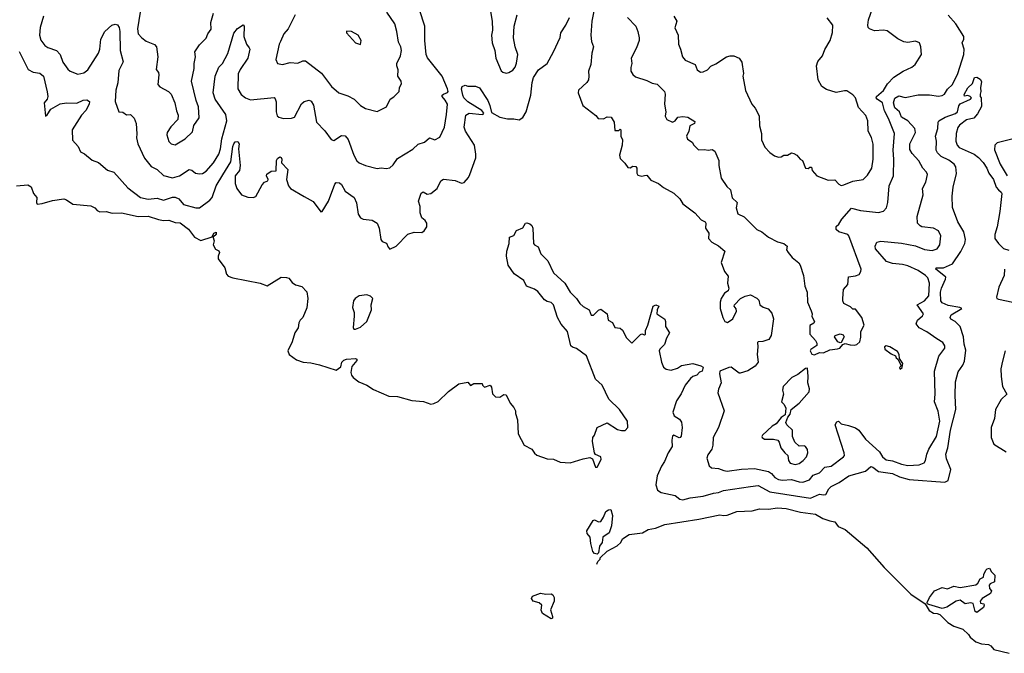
# Model space of a CAD drawing. Extents: x 2293139 to 2515392, y 824115 to 1006937.
# Tile 29 of 256: x 2330109 to 2337810, y 874017 to 878977. Entities that reach past the tile are written whole.
import ezdxf

# ---------------------------------------------------------------- set-up
doc = ezdxf.new("R2010")
doc.units = 0

msp = doc.modelspace()

# ---------------------------------------------------------------- linework, layer by layer
at = {"layer": '0CON10XD'}
for points in [[(2333785, 879072.5), (2333805.6, 878965), (2333806, 878895), (2333798.8, 878855), (2333803.6, 878796.4), (2333826.2, 878735), (2333832.5, 878675), (2333875, 878577.5), (2333887.5, 878565), (2333913, 878557), (2333935, 878563.3), (2333965, 878582.5), (2333983.3, 878605), (2333994.1, 878635.9), (2334006.2, 878705), (2333983.2, 878763.2), (2333970, 878835), (2333977.1, 878925), (2333998.8, 879015)], [(2334617.8, 879135), (2334584.3, 878965), (2334575.8, 878855), (2334582.5, 878805), (2334597.5, 878765), (2334584.1, 878715.9), (2334576.5, 878625), (2334557.3, 878575), (2334561.4, 878535), (2334556.7, 878505), (2334546.1, 878483.9), (2334480.8, 878425), (2334475.8, 878405), (2334514.2, 878304.2), (2334615, 878227.5), (2334633.8, 878203.8), (2334675, 878200), (2334705, 878216.2), (2334735, 878212.5), (2334758.8, 878175), (2334765, 878110), (2334795, 878110), (2334805, 878120), (2334810, 878115), (2334810, 878065), (2334822.5, 878035), (2334821.2, 877995), (2334800, 877915), (2334805, 877890), (2334843, 877853), (2334865, 877820), (2334885, 877816.7), (2334905, 877829.2), (2334927.6, 877827.6), (2334935.6, 877815), (2334936, 877775), (2334945, 877758.8), (2334975, 877751.2), (2334995, 877756.7), (2335015, 877760), (2335045, 877720), (2335105, 877693.3), (2335145, 877663.8), (2335225, 877619.2), (2335273.3, 877575), (2335296.7, 877535), (2335388.8, 877465), (2335439.5, 877409.5), (2335470, 877395), (2335475.7, 877385), (2335472.5, 877345), (2335498.8, 877305), (2335496.7, 877265), (2335523.3, 877235), (2335575, 877206), (2335623.3, 877165), (2335595.7, 877075), (2335620.8, 877005), (2335649.7, 876969.7), (2335645.7, 876915), (2335656.5, 876875), (2335649.2, 876855), (2335622, 876835), (2335596, 876795), (2335588, 876765), (2335588, 876715), (2335608, 876645), (2335624.1, 876614.1), (2335645, 876606.2), (2335686.2, 876635), (2335715.8, 876695), (2335713, 876713), (2335696.7, 876735), (2335700, 876745), (2335746.7, 876795), (2335783.3, 876813.3)], [(2336298.3, 876698.3), (2336306.7, 876675), (2336303.6, 876653.6), (2336326.7, 876613.3), (2336319.3, 876600.7), (2336288.3, 876581.7), (2336290, 876515), (2336333.8, 876465), (2336343.3, 876445), (2336342.5, 876427.5), (2336297.5, 876395), (2336292.5, 876385), (2336305, 876357.5), (2336326.4, 876353.6), (2336365, 876372.5), (2336395, 876370), (2336445, 876392.5), (2336505, 876400), (2336523.6, 876406.4), (2336546.7, 876433.3), (2336565, 876443.3), (2336605, 876430.8), (2336635, 876429.2), (2336657, 876433), (2336678.8, 876455), (2336687.7, 876492.3), (2336688.8, 876535), (2336713.3, 876585), (2336696.7, 876645), (2336645, 876710), (2336625, 876710), (2336608.3, 876728.3), (2336556.1, 876756.1), (2336546.2, 876775), (2336546.2, 876795), (2336551.2, 876865), (2336586.2, 876905), (2336592.5, 876965), (2336645, 876971.4), (2336675, 876982.5), (2336688.6, 877005), (2336689.4, 877025), (2336593.8, 877285), (2336585, 877296), (2336516.7, 877315), (2336494.2, 877335), (2336495, 877356.7), (2336515, 877376.7), (2336538.2, 877415), (2336615, 877501.5), (2336685, 877482.1), (2336825, 877468.1), (2336865, 877478), (2336889.2, 877505), (2336898.6, 877545), (2336909.5, 877675), (2336942.2, 877755), (2336946.8, 877885), (2336941.9, 877955), (2336950.8, 878085), (2336905, 878204.2), (2336873.3, 878263.3), (2336856.4, 878325), (2336815.6, 878355.6), (2336808, 878365), (2336809.1, 878375), (2336865, 878423.1), (2336896.9, 878475), (2336945, 878526.5), (2337020, 878575), (2337086.7, 878605), (2337113.8, 878625), (2337162, 878705), (2337158, 878765), (2337145.7, 878795.7), (2337115, 878809.2), (2337055, 878799.4), (2337025, 878803.3), (2336976.1, 878826.1), (2336895, 878888.9), (2336864.5, 878894.5), (2336795, 878890), (2336754.4, 878904.4), (2336746, 878915), (2336742.9, 878935), (2336748.6, 878975), (2336779.2, 879065)], [(2330105, 878728.8), (2330175, 878588.1), (2330215, 878566.4), (2330267.8, 878557.8), (2330295.7, 878535), (2330325, 878412.5), (2330328.5, 878375), (2330324.4, 878355), (2330300.8, 878325), (2330311.7, 878221.7), (2330325, 878232.5), (2330353.1, 878276.9), (2330425, 878318.5), (2330475, 878326.2), (2330555, 878324.4), (2330605, 878345.6), (2330635, 878350), (2330656.1, 878336.1), (2330653.3, 878315), (2330625.8, 878265), (2330591.5, 878228.5), (2330520, 878115), (2330523.1, 878033.1), (2330566, 877985), (2330585, 877942), (2330615.7, 877925.7), (2330675, 877876), (2330725, 877860), (2330795, 877798.8), (2330845, 877782.5), (2330955, 877660), (2331053.8, 877585), (2331113, 877573), (2331185, 877579.6), (2331235, 877562.9), (2331305, 877587.5), (2331325, 877588.8), (2331354.7, 877574.7), (2331390.2, 877530.2), (2331485.7, 877504.3), (2331515, 877504), (2331595, 877564.5), (2331613.6, 877585), (2331646.8, 877675), (2331698.1, 877761.9), (2331760, 877865), (2331775, 877983.3), (2331782.7, 878005), (2331795, 878019.4), (2331815, 878022), (2331826.7, 878005), (2331820, 877965), (2331834.5, 877834.5), (2331828.2, 877795), (2331793.4, 877755), (2331793.1, 877695), (2331806.2, 877655), (2331843.5, 877605), (2331892.6, 877587.4), (2331935, 877583.8), (2331957, 877593), (2332004.7, 877685.3), (2332025, 877705.5), (2332050, 877715), (2332051.4, 877725), (2332038.9, 877755), (2332042.4, 877767.6), (2332075, 877792), (2332116, 877794), (2332118.6, 877875), (2332125, 877891.2), (2332145, 877903.3), (2332155, 877897.5), (2332160, 877885), (2332156.2, 877855), (2332206.9, 877805), (2332196.7, 877725), (2332210.8, 877675), (2332228, 877655), (2332333.2, 877593.2), (2332404.6, 877554.6), (2332465, 877473.3), (2332475, 877476.2), (2332524.6, 877555), (2332575, 877690), (2332585, 877701.2), (2332610.5, 877700.5), (2332625, 877686.2), (2332653.8, 877635), (2332726, 877585), (2332744.3, 877544.3), (2332755.5, 877455.5), (2332775, 877426.2), (2332795, 877416), (2332867, 877407), (2332904.1, 877384.1), (2332920.8, 877345), (2332933.8, 877255), (2332945, 877241.2), (2332977.7, 877227.7), (2332990, 877195), (2333005, 877180), (2333053.3, 877205), (2333145, 877299.2), (2333195, 877314.2), (2333255, 877312), (2333273.3, 877325), (2333293.3, 877355), (2333293.8, 877385), (2333281.2, 877405), (2333255, 877426.7), (2333240.6, 877465), (2333241.5, 877515), (2333227.5, 877555), (2333248.3, 877618.3), (2333265, 877630), (2333295, 877612), (2333325, 877616.2), (2333375, 877656.2), (2333404, 877715), (2333425, 877727.5), (2333515, 877718.6), (2333565, 877698), (2333585, 877702), (2333619.1, 877740.9), (2333630.5, 877765), (2333675.9, 877894.1), (2333677.7, 877925), (2333665.3, 877995.3), (2333597.1, 878105), (2333584.6, 878135), (2333599.4, 878230.6), (2333625.4, 878244.6), (2333725.4, 878234.6), (2333734, 878236), (2333738, 878245), (2333724.4, 878265), (2333615.4, 878335), (2333584.1, 878365), (2333574.7, 878385), (2333565.8, 878435), (2333570, 878455), (2333593.6, 878463.6), (2333615, 878457.5), (2333675, 878456), (2333705, 878442.9), (2333771.8, 878345), (2333785.9, 878305.9), (2333799.7, 878249.7), (2333864.7, 878214.7), (2333925, 878200.9), (2333975, 878201.4), (2334015, 878192.5), (2334045, 878210), (2334071.2, 878255), (2334106, 878385), (2334117.8, 878485), (2334128.4, 878525), (2334166.7, 878585), (2334235, 878632.5), (2334285.4, 878724.6), (2334335, 878837.5), (2334342, 878875), (2334381.5, 878935), (2334409.4, 878995)], [(2330294.4, 879005), (2330268.9, 878915), (2330263.1, 878855), (2330275, 878816.7), (2330305, 878774), (2330329.1, 878759.1), (2330396.6, 878736.6), (2330426, 878704), (2330447.1, 878645), (2330485, 878588.8), (2330503.2, 878573.2), (2330565, 878549.2), (2330610.3, 878559.7), (2330641.4, 878585), (2330725.6, 878714.4), (2330735.8, 878745), (2330744.2, 878825), (2330774.6, 878885), (2330830, 878935), (2330855, 878942.9), (2330875, 878936.2), (2330886.2, 878916.2), (2330891.5, 878885), (2330894, 878735), (2330917.9, 878647.9), (2330885, 878580), (2330876.9, 878483.1), (2330860.8, 878425), (2330855, 878337.5), (2330885, 878256.7), (2330915, 878252), (2330945, 878232), (2330975, 878233.8), (2331003.8, 878205), (2331020, 878165), (2331024.2, 878084.2), (2331023, 878053), (2331033.1, 878005), (2331085, 877892), (2331137.5, 877827.5), (2331185, 877803.5), (2331235, 877757.8), (2331305, 877740), (2331360, 877755), (2331435, 877802.9), (2331455, 877799.2), (2331485.4, 877775.4), (2331515, 877768.9), (2331537.8, 877772.2), (2331568.1, 877791.9), (2331625, 877857.1), (2331666.6, 877925), (2331679.1, 877965), (2331690.3, 878045), (2331728.3, 878185), (2331722.5, 878235), (2331636.8, 878355), (2331621.3, 878405), (2331637.1, 878535), (2331666.5, 878605), (2331695, 878634.4), (2331737.4, 878712.6), (2331785, 878871.2), (2331812.6, 878907.4), (2331856, 878936), (2331865.8, 878925), (2331863.1, 878845), (2331881.8, 878785), (2331905, 878757.1), (2331908.2, 878745), (2331894.4, 878675), (2331832.3, 878587.7), (2331816.6, 878553.4), (2331815.4, 878435), (2331841.7, 878391.7), (2331875.3, 878365.3), (2331915, 878350), (2332098.3, 878368.3), (2332108.3, 878358.3), (2332115.6, 878335), (2332115.8, 878255.8), (2332123.8, 878225), (2332135, 878213.8), (2332173.2, 878203.2), (2332235, 878207.1), (2332258, 878215), (2332313, 878317), (2332335, 878335.8), (2332372.3, 878347.7), (2332389.1, 878339.1), (2332406.4, 878306.4), (2332430, 878175), (2332496.5, 878106.5), (2332545, 878038.8), (2332565, 878031.2), (2332625, 878069.2), (2332655, 878067.8), (2332678.8, 878038.8), (2332722.5, 877915), (2332745, 877872.9), (2332765, 877856.9), (2332814.5, 877834.5), (2332905, 877811.2), (2332935, 877818), (2332975, 877812), (2333005, 877818), (2333030.3, 877839.7), (2333065, 877890.8), (2333185, 877962.9), (2333225, 878001.9), (2333275, 878018.9), (2333315, 878050.8), (2333355, 878036.2), (2333393.9, 878056.1), (2333431.4, 878135), (2333446.5, 878235), (2333455.4, 878315), (2333437.3, 878347.2), (2333413.3, 878375), (2333412.9, 878385), (2333423.3, 878395), (2333455, 878405.8), (2333460, 878415), (2333456.2, 878435), (2333412.1, 878535), (2333299.3, 878679.3), (2333289.2, 878705), (2333276.7, 878813.3), (2333278.9, 878925), (2333235.8, 879054.2)], [(2331052.5, 879035), (2331029.4, 878905), (2331037, 878867), (2331064, 878835), (2331098.6, 878808.6), (2331162.7, 878782.7), (2331178.8, 878765), (2331188.8, 878685), (2331177, 878587), (2331193.9, 878563.9), (2331197.5, 878545), (2331189.5, 878469.5), (2331205, 878451.2), (2331274.2, 878414.2), (2331293.3, 878395), (2331322, 878325), (2331334.3, 878264.3), (2331348.3, 878228.3), (2331346.7, 878195), (2331292.2, 878137.8), (2331261.4, 878095), (2331260, 878075), (2331275, 878024), (2331295, 878004.2), (2331325, 877998), (2331403.3, 878045), (2331460.5, 878099.5), (2331472.3, 878147.7), (2331511.7, 878208.3), (2331508.8, 878295), (2331490, 878345), (2331453.3, 878496.7), (2331474.2, 878594.2), (2331474.3, 878635), (2331484.2, 878685), (2331478.8, 878725), (2331515, 878778.8), (2331567.3, 878832.7), (2331580, 878865), (2331606.7, 878903.3), (2331604.5, 878954.5), (2331625, 879027.5)], [(2332263.8, 879015), (2332208, 878905), (2332176.2, 878865), (2332150, 878805), (2332138, 878785), (2332112, 878665), (2332125, 878633.3), (2332165, 878626), (2332225, 878642), (2332283.9, 878636.1), (2332324.2, 878655.8), (2332345.6, 878655.6), (2332468.7, 878558.7), (2332548.6, 878455), (2332605, 878402.9), (2332675, 878380), (2332725, 878354.2), (2332775, 878306), (2332815, 878282), (2332905, 878258.8), (2332976.7, 878295), (2333005.9, 878354.1), (2333035, 878373.8), (2333076.7, 878415), (2333080, 878445), (2333094.2, 878475.8), (2333092.9, 878495), (2333067.5, 878535), (2333068, 878585), (2333058.8, 878615), (2333060, 878635), (2333088, 878695), (2333094, 878735), (2333089.2, 878765), (2333070.9, 878800.9), (2333058.9, 878885), (2333042.9, 878945), (2332980.8, 879035)], [(2334863.2, 878993.2), (2334928.9, 878925), (2334944.4, 878885), (2334954.2, 878835), (2334954.2, 878815), (2334934.3, 878755.7), (2334891.2, 878675), (2334896, 878635), (2334888.3, 878601.7), (2334890, 878575), (2334905, 878546.7), (2334925, 878528.8), (2335015, 878501.4), (2335055, 878479.4), (2335095, 878471.1), (2335152, 878415), (2335157.5, 878395), (2335151.9, 878315), (2335162, 878255), (2335157.7, 878222.3), (2335170.8, 878195), (2335215, 878175.6), (2335235, 878184.3), (2335257.1, 878212.9), (2335295, 878219.2), (2335335, 878212.5), (2335388.8, 878178.8), (2335386.9, 878163.1), (2335350, 878145), (2335342.7, 878105), (2335325.6, 878065), (2335331.2, 878041.2), (2335368.5, 878018.5), (2335382.9, 877995), (2335417.2, 877957.2), (2335465, 877959.7), (2335495, 877954.5), (2335525, 877960.9), (2335545, 877946.9), (2335578.1, 877875), (2335578.2, 877835), (2335595.6, 877735), (2335640.7, 877670.7), (2335668, 877645), (2335682.3, 877582.2), (2335720.5, 877545), (2335711.9, 877505), (2335725, 877457.5), (2335775, 877434.4), (2335875, 877335.3), (2335913.5, 877315), (2335965, 877274.6), (2336035, 877238.2), (2336086.2, 877225), (2336112.5, 877205), (2336107.5, 877175), (2336120, 877155), (2336151.2, 877115), (2336203.2, 877073.2), (2336212.9, 877055), (2336240, 876975), (2336249.7, 876889.7), (2336267.5, 876845), (2336271.4, 876765), (2336298.3, 876698.3)], [(2335224.2, 879005), (2335248.6, 878965), (2335234.2, 878914.2), (2335259.2, 878855), (2335262.5, 878785), (2335278.6, 878745), (2335292, 878685), (2335315, 878658.8), (2335393.3, 878625), (2335407.5, 878585), (2335435, 878566.7), (2335455, 878567.5), (2335487.5, 878585), (2335515.9, 878614.1), (2335555, 878630.8), (2335637.5, 878685), (2335665, 878693.8), (2335695, 878694), (2335736, 878675), (2335757.5, 878645), (2335771.2, 878555), (2335766.2, 878535), (2335785, 878421.2), (2335836.4, 878316.4), (2335862.5, 878285), (2335893.3, 878225), (2335895.8, 878145), (2335910, 878085), (2335910.8, 878035), (2335937.7, 877977.7), (2335975, 877937.5), (2336012.3, 877912.3), (2336045, 877900), (2336065, 877903.3), (2336085, 877916.7), (2336115, 877917.5), (2336145, 877933.3), (2336165, 877928.8), (2336186.7, 877915), (2336213.9, 877883.9), (2336232.5, 877875), (2336255, 877813.3), (2336275, 877812.5), (2336288.3, 877821.7), (2336301.7, 877821.7), (2336307.5, 877795), (2336345, 877754), (2336431.7, 877721.7), (2336485, 877722), (2336515, 877690), (2336535, 877680), (2336555, 877683.1), (2336625, 877713.5), (2336705, 877725.6), (2336740.5, 877759.5), (2336773.1, 877815), (2336783.8, 877885), (2336783.6, 878003.6), (2336771.2, 878055), (2336745.5, 878105), (2336743.3, 878185), (2336726.5, 878226.5), (2336669.1, 878289.1), (2336645.5, 878365.5), (2336625, 878388.8), (2336579.3, 878419.3), (2336559.3, 878420.7), (2336495, 878406.7), (2336420.5, 878430.5), (2336383.3, 878455), (2336353.8, 878505), (2336340, 878615), (2336351.7, 878648.3), (2336388.6, 878695), (2336406.4, 878743.6), (2336447.5, 878815), (2336465.8, 878875.8), (2336470, 878935), (2336425, 878990)], [(2335783.3, 876813.3), (2335825, 876823.3), (2335875, 876796.7), (2335890, 876780), (2335896.7, 876745), (2335925, 876726.2), (2335964, 876714), (2335990.5, 876680.5), (2336004, 876635), (2335986.2, 876505), (2335967, 876473), (2335921.2, 876458.8), (2335885, 876455.7), (2335880.3, 876449.7), (2335883.5, 876415), (2335876.2, 876355), (2335883.9, 876295), (2335861.2, 876265), (2335805, 876228.8), (2335745, 876210), (2335735, 876210.8), (2335675, 876256.2), (2335654.2, 876255), (2335585.4, 876224.6), (2335582.9, 876205), (2335596.6, 876135), (2335574.6, 876085), (2335568.9, 876055), (2335618.5, 875915), (2335575.6, 875785), (2335533.7, 875706.3), (2335530.4, 875645), (2335522.5, 875615), (2335490.2, 875569.8), (2335484.4, 875545), (2335502, 875485), (2335519.5, 875469.5), (2335575, 875463.3), (2335616.7, 875446.7), (2335643.1, 875443.1), (2335755, 875459.6), (2335855, 875464), (2335965, 875440.4), (2335988.2, 875425), (2336015, 875393.5), (2336045, 875378.5), (2336075, 875373.2), (2336145, 875376.8), (2336205, 875358.4), (2336235, 875355.9), (2336285.2, 875374.8), (2336315, 875411.9), (2336365, 875430), (2336405, 875474.4), (2336455, 875482.7), (2336552.9, 875555), (2336559.4, 875565), (2336558.6, 875585), (2336488, 875805), (2336500.5, 875829.5), (2336513, 875833), (2336535, 875812), (2336590.3, 875799.7), (2336645, 875781.2), (2336672.7, 875762.7), (2336725, 875692.7), (2336834.4, 875595), (2336858.5, 875555), (2336885, 875531.3), (2336935, 875524.2), (2337005, 875496.9), (2337055, 875487.5), (2337145, 875492.9), (2337182.6, 875507.4), (2337194, 875526), (2337203.9, 875576.1), (2337219.4, 875615), (2337280.4, 875715), (2337304.6, 875835), (2337292, 875912), (2337263.5, 875985), (2337268.5, 876045), (2337263.8, 876225), (2337298, 876342), (2337344, 876405), (2337345.8, 876425), (2337330.3, 876450.3), (2337282.3, 876477.7), (2337205, 876533.1), (2337143.1, 876565), (2337120.5, 876595), (2337132.2, 876625), (2337171.3, 876658.7), (2337178.2, 876675), (2337128, 876745), (2337185.5, 876775), (2337219.7, 876815), (2337225.4, 876915), (2337211.1, 876955), (2337194, 876974), (2337135, 877014.7), (2337055, 877049.7), (2337015, 877060.3), (2336935, 877068.1), (2336888.1, 877085), (2336803.1, 877183.1), (2336799.4, 877205), (2336814.2, 877235), (2336845, 877243.3), (2337005, 877228.2), (2337115, 877206.7), (2337185, 877178.9), (2337245, 877171.1), (2337285, 877182.9), (2337305.5, 877214.5), (2337314.4, 877285), (2337295.8, 877325), (2337255, 877345.5), (2337165.7, 877355.7), (2337152.1, 877362.1), (2337132, 877385), (2337129.2, 877435), (2337175.7, 877605), (2337169.2, 877655), (2337196.7, 877705), (2337210, 877765), (2337202.4, 877782.4), (2337173.3, 877813.3), (2337141.9, 877871.9), (2337089.5, 877929.5), (2337071.4, 877961.4), (2337070.4, 878005), (2337114.4, 878095), (2337110, 878125), (2337054.8, 878184.8), (2337006.4, 878215), (2336989.2, 878255), (2336955, 878286.5), (2336943.7, 878325), (2336955, 878362.5), (2336985, 878380), (2337035, 878366.4), (2337135, 878389.2), (2337225, 878388.2), (2337295, 878377.5), (2337323.8, 878383.8), (2337341.2, 878395), (2337366.5, 878433.5), (2337405, 878469.2), (2337445.4, 878555), (2337494.7, 878705), (2337496.4, 878745), (2337480.6, 878795), (2337492.5, 878825), (2337492.9, 878845), (2337431.5, 878945), (2337371.5, 879011.5)], [(2332775, 878782), (2332779.2, 878815), (2332756, 878855), (2332705, 878883.3), (2332665, 878886.7), (2332665, 878873.8), (2332735, 878795.6), (2332775, 878782)], [(2335282.7, 876047.3), (2335245, 875994.2), (2335217.8, 875905), (2335228, 875875), (2335269.3, 875849.3), (2335286, 875826), (2335290.9, 875785), (2335282, 875718), (2335275, 875706.7), (2335265.8, 875704.2), (2335225, 875723.8), (2335215, 875717.5), (2335209.4, 875685), (2335211.8, 875635), (2335181.5, 875585), (2335152.3, 875517.7), (2335127.6, 875482.4), (2335095.4, 875405), (2335084.4, 875335), (2335097.5, 875295), (2335125, 875274.5), (2335235, 875252.2), (2335273, 875223), (2335295, 875219.3), (2335352.5, 875235), (2335455, 875247.2), (2335535, 875270.7), (2335575, 875275.4), (2335615, 875291.2), (2335825, 875322), (2335885, 875330), (2335975, 875280.3), (2336295, 875231.8), (2336365, 875263.5), (2336395, 875257.3), (2336415, 875261.2), (2336436.7, 875305), (2336455, 875321.8), (2336517.2, 875352.8), (2336595, 875407.3), (2336725, 875441.9), (2336765, 875479.5), (2336782.5, 875475), (2336825, 875440), (2336935, 875423.3), (2336989.3, 875399.3), (2337065, 875376.9), (2337345, 875357.5), (2337371.3, 875368.7), (2337393, 875455), (2337359.1, 875539.1), (2337352.4, 875575), (2337367, 875625), (2337389.6, 875765), (2337431, 875925), (2337424.7, 876035), (2337428, 876142), (2337449.9, 876220.1), (2337485, 876273.1), (2337498.6, 876305), (2337509.1, 876389.2), (2337495, 876436), (2337490.8, 876495), (2337465, 876574.6), (2337425, 876614.6), (2337391.3, 876631.3), (2337385.7, 876645), (2337394.2, 876665.8), (2337478.8, 876715), (2337462.5, 876725), (2337370.3, 876740.3), (2337325, 876760), (2337314, 876775), (2337311.9, 876845), (2337318.8, 876875), (2337351.1, 876945), (2337352.5, 876962.5), (2337284.6, 877015), (2337274.4, 877025), (2337275.9, 877034.1), (2337335, 877033.4), (2337405.6, 877065), (2337468.9, 877161.1), (2337500.7, 877225), (2337506.4, 877255), (2337493, 877315), (2337446.1, 877395), (2337405.5, 877505.5), (2337402, 877595), (2337410.9, 877665), (2337436, 877774), (2337431.2, 877825), (2337418.9, 877845), (2337375, 877876.4), (2337315, 877905.7), (2337287.5, 877935), (2337277.5, 877955), (2337278.5, 878025), (2337271.1, 878065), (2337291.1, 878125), (2337291.4, 878175), (2337297.1, 878185), (2337348.6, 878215), (2337428.8, 878241.2), (2337443.3, 878256.7), (2337455, 878302.5), (2337465, 878317.5), (2337546.4, 878353.6), (2337552.5, 878365), (2337542.5, 878375), (2337525, 878382.5), (2337498.3, 878378.3), (2337495, 878390), (2337525, 878442.5), (2337562.3, 878477.7), (2337576.2, 878523.8), (2337595.8, 878525.8), (2337620.5, 878510.5), (2337631.7, 878491.7), (2337623.6, 878443.6), (2337627.5, 878415), (2337620, 878395), (2337620, 878375), (2337630, 878365), (2337631.7, 878298.3), (2337600.7, 878239.3), (2337572.5, 878205), (2337515, 878192.9), (2337459.5, 878150.5), (2337447.5, 878132.5), (2337433.3, 878086.7), (2337431.8, 878025), (2337440, 877995), (2337457.8, 877975), (2337575, 877923.6), (2337609.1, 877899.1), (2337645, 877859.1), (2337672.6, 877815), (2337688.8, 877775), (2337726.2, 877725), (2337746.7, 877666.7), (2337765.6, 877645.6), (2337786.7, 877626.7), (2337789.6, 877615), (2337775.3, 877475), (2337753.8, 877355), (2337735.5, 877295), (2337736.2, 877265), (2337764.5, 877225), (2337804.2, 877185), (2337845, 877173.3)], [(2337869.3, 878040.7), (2337755, 878012), (2337735.8, 877994.2), (2337732.9, 877957.1), (2337776.7, 877845), (2337832.9, 877755)], [(2330085, 877677.5), (2330173, 877683), (2330199.3, 877669.3), (2330217.5, 877615), (2330242.5, 877585), (2330240, 877545), (2330245, 877533.3), (2330285, 877538), (2330365, 877561.2), (2330455, 877573.3), (2330475, 877566.2), (2330525, 877532), (2330665, 877520.8), (2330696.7, 877505), (2330715, 877483.8), (2330735, 877473.8), (2330785, 877475.7), (2330832.9, 877462.9), (2330905, 877465.5), (2331035, 877435.5), (2331115, 877439.6), (2331195, 877412.8), (2331235, 877405.4), (2331275, 877406.9), (2331325, 877390.5), (2331365, 877387.5), (2331428.2, 877338.2), (2331475, 877274), (2331525, 877248.8), (2331613.9, 877276.1), (2331627.5, 877305), (2331645, 877313.3), (2331645, 877294.2), (2331625, 877277.5), (2331620, 877280), (2331630.8, 877245), (2331622.5, 877215), (2331640.7, 877180.7), (2331666.4, 877166.4), (2331672.5, 877155), (2331661.2, 877125), (2331662, 877105), (2331714.5, 877035), (2331725.3, 876985), (2331738.8, 876968.8), (2331775, 876956), (2331990, 876915), (2332045, 876893.3), (2332155, 876961.2), (2332195, 876960), (2332215, 876952.5), (2332240.5, 876920.5), (2332265, 876902.5), (2332315, 876887.5), (2332356.1, 876846.1), (2332362.5, 876795), (2332355, 876720), (2332323.3, 876645), (2332303.3, 876625), (2332293.3, 876605), (2332286, 876565), (2332260, 876525), (2332238.9, 876455), (2332205.6, 876385), (2332216.7, 876355), (2332274.1, 876314.1), (2332325, 876295.3), (2332385, 876289.7), (2332455, 876274.2), (2332585, 876233.3), (2332620.6, 876259.4), (2332629.2, 876295), (2332645, 876312.7), (2332665, 876320), (2332735, 876324.2), (2332745, 876318.8), (2332745, 876310), (2332707.7, 876262.3), (2332698.2, 876215), (2332703.5, 876195), (2332717.9, 876175), (2332762.8, 876142.8), (2332823.1, 876115), (2332875, 876082), (2332995, 876031.1), (2333065, 876028.5), (2333175, 875995.6), (2333267.6, 875987.6), (2333325, 875966.7), (2333348.8, 875971.2), (2333383, 875987), (2333464.1, 876065.9), (2333545, 876127.5), (2333615, 876140), (2333635, 876112.5), (2333660.7, 876129.3), (2333725, 876130), (2333730, 876115), (2333745, 876100), (2333790, 876115), (2333799.3, 876099.3), (2333808.3, 876048.3), (2333830, 876025), (2333865, 876022.5), (2333895, 876042.5), (2333915, 876040), (2333943.9, 875973.9), (2333975, 875940), (2333987.5, 875915), (2333987.5, 875895), (2334002.5, 875845), (2334008.8, 875735), (2334055, 875646), (2334115.5, 875615.5), (2334135, 875582.5), (2334155, 875568.2), (2334235, 875539.2), (2334285, 875535.8), (2334335, 875514.2), (2334415, 875508.6), (2334515, 875540.6), (2334569.5, 875549.5), (2334588.8, 875538.8), (2334613.8, 875475), (2334625, 875473.3), (2334658, 875535), (2334653.3, 875555), (2334612.5, 875572.5), (2334605.9, 875585.9), (2334589.2, 875675), (2334592.5, 875705), (2334604.5, 875725.5), (2334626.7, 875785), (2334705, 875822), (2334785, 875770), (2334815, 875760.8), (2334845, 875762), (2334865.6, 875785), (2334863.9, 875835), (2334799.4, 875925), (2334717.2, 876007.2), (2334665, 876115.3), (2334612.2, 876162.2), (2334543.5, 876345), (2334465, 876402.1), (2334432.5, 876412.5), (2334418.6, 876425), (2334393.6, 876535), (2334343.3, 876593.3), (2334315, 876645.4), (2334283.7, 876745), (2334265, 876762.6), (2334235, 876770), (2334213, 876783), (2334160.4, 876850.4), (2334135, 876867.3), (2334072.1, 876892.1), (2334052.5, 876935), (2333977.3, 876987.3), (2333930, 877055), (2333916.7, 877125), (2333918.8, 877165), (2333937.5, 877225), (2333940, 877275), (2333973, 877287), (2333995, 877327.5), (2334043, 877347), (2334066.4, 877383.6), (2334075, 877386.7), (2334099.5, 877379.5), (2334115.7, 877365.7), (2334122, 877345), (2334128.8, 877225), (2334135, 877213.8), (2334165, 877198.8), (2334185.8, 877145), (2334240.3, 877090.3), (2334284.5, 876994.5), (2334373.8, 876913.8), (2334414, 876844), (2334464.4, 876795), (2334489.4, 876755), (2334515, 876732.5), (2334563.8, 876705), (2334580, 876665), (2334597.5, 876665), (2334635, 876702), (2334655, 876710), (2334703.3, 876675), (2334712.5, 876625), (2334745, 876606.7), (2334765, 876566.2), (2334805, 876562.5), (2334825, 876546), (2334855, 876486.2), (2334896.4, 876443.6), (2334965, 876513.3), (2334975, 876517.5), (2334995, 876510), (2335002.5, 876515), (2335002.5, 876545), (2335022, 876585), (2335063.3, 876735), (2335085, 876745.6), (2335106.7, 876735), (2335094, 876705), (2335093.3, 876675), (2335153.6, 876633.6), (2335160, 876615), (2335160, 876575), (2335192.5, 876525), (2335166.7, 876485), (2335152.5, 876435), (2335115, 876396.7), (2335110.8, 876385), (2335128, 876295), (2335145, 876257.5), (2335165, 876240), (2335205, 876233.8), (2335255, 876250), (2335285, 876268.6), (2335375, 876286.2), (2335437.1, 876267.1), (2335455.8, 876255.8), (2335446.7, 876225), (2335425, 876217.5), (2335406.2, 876193.8), (2335375, 876183.3), (2335355, 876169.2), (2335314.4, 876115), (2335282.7, 876047.3)], [(2337812.7, 877025), (2337808.8, 876975), (2337767.2, 876882.8), (2337750, 876805), (2337752.5, 876795), (2337765, 876789.2), (2337876.4, 876766.4)], [(2332735, 876553.8), (2332775, 876570), (2332823.3, 876615), (2332860, 876705), (2332858, 876745), (2332870, 876795), (2332853.6, 876813.6), (2332825, 876823.8), (2332765, 876814), (2332733.8, 876795), (2332720, 876775), (2332712, 876725), (2332726.2, 876685), (2332726.2, 876655), (2332716.4, 876566.4), (2332722.5, 876555), (2332735, 876553.8)], [(2336525, 876446.7), (2336507.5, 876455), (2336482.5, 876495), (2336487.5, 876505), (2336525, 876518.8), (2336549.3, 876509.3), (2336557.5, 876495), (2336535, 876450), (2336525, 876446.7)], [(2336995, 876240), (2337010, 876255), (2337017.5, 876285), (2336990, 876325), (2336986.7, 876355), (2336975, 876380), (2336915, 876416.2), (2336885, 876423.3), (2336873.3, 876415), (2336875, 876397.5), (2336925, 876360), (2336960, 876345), (2336965, 876330), (2336978.3, 876318.3), (2337000, 876275), (2337000, 876265), (2336990, 876255), (2336995, 876240)], [(2337817.1, 876385), (2337797.1, 876305), (2337782.9, 876245), (2337784.2, 876184.2), (2337795.4, 876105), (2337828.6, 876045), (2337785.7, 876004.3), (2337740.8, 875925), (2337733.1, 875855), (2337708.4, 875785), (2337706.2, 875706.2), (2337727.5, 875655), (2337823.7, 875593.7)], [(2336175, 875495.2), (2336205, 875501.6), (2336237.5, 875525), (2336262.4, 875555), (2336273.1, 875585), (2336272, 875612), (2336255, 875637.1), (2336245, 875641.4), (2336205, 875638.1), (2336170.5, 875670.5), (2336153.1, 875715), (2336152.1, 875765), (2336110, 875805), (2336102.5, 875825), (2336117.5, 875865), (2336135, 875890), (2336144, 875926), (2336205, 875974), (2336282.5, 876065), (2336286.1, 876086.1), (2336274.3, 876135), (2336277.1, 876185), (2336270, 876250), (2336255, 876246.7), (2336195, 876198.8), (2336147.5, 876175), (2336081.2, 876105), (2336076.4, 876076.4), (2336083.6, 876046.4), (2336067.5, 875985), (2336087.5, 875965), (2336102.5, 875935), (2336097, 875883), (2336065, 875862.5), (2336025, 875813.3), (2335995, 875793.8), (2335917.5, 875725), (2335913.3, 875715), (2335916.7, 875705), (2335935, 875692), (2336005, 875693.8), (2336037.5, 875685), (2336049.5, 875669.5), (2336063.1, 875625), (2336094.4, 875585), (2336115.7, 875565.7), (2336122.7, 875525), (2336136.3, 875506.3), (2336175, 875495.2)], [(2334625, 874792), (2334605, 874799.5), (2334591.5, 874815), (2334575.7, 874875.7), (2334570.8, 874925), (2334547.5, 874955), (2334545.8, 874975), (2334595, 875056.2), (2334605, 875061.2), (2334635, 875046.7), (2334655, 875050), (2334676.2, 875083.8), (2334692.9, 875127.1), (2334715, 875141.2), (2334731.7, 875141.7), (2334745.5, 875095.5), (2334738, 875015), (2334718.9, 874961.1), (2334670, 874925), (2334664, 874885), (2334643.6, 874856.4), (2334635.7, 874804.3), (2334625, 874792)], [(2334622.9, 874714.7), (2334630, 874735), (2334650, 874755), (2334650, 874765), (2334705, 874817.5), (2334781.4, 874858.6), (2334812, 874885), (2334825, 874912), (2334875, 874948), (2334979.5, 874960.5), (2335025, 874985.6), (2335082.5, 874997.5), (2335155.6, 875025.6), (2335422.1, 875067.9), (2335585, 875101.4), (2335615, 875095.5), (2335642.2, 875097.8), (2335717, 875127), (2335837.9, 875132.1), (2335895, 875146.9), (2335965.6, 875145.6), (2336035, 875156.7), (2336105, 875151.4), (2336215, 875122.5), (2336332.5, 875105), (2336391.8, 875071.8), (2336445.7, 875054.3), (2336485, 875046.5), (2336510.7, 875010.7), (2336564.3, 874985), (2336735, 874842.9), (2336869.4, 874689.4), (2337079.5, 874479.5), (2337190, 874405), (2337221.2, 874351.2), (2337255, 874330.8), (2337285, 874329.2), (2337305, 874320), (2337367.9, 874257.9), (2337415, 874229.2), (2337485.7, 874205.7), (2337529.4, 874165), (2337543.6, 874143.6), (2337587.4, 874107.4), (2337631.7, 874091.7), (2337687, 874087), (2337705, 874075.4), (2337727.4, 874047.4), (2337846.9, 874016.9)], [(2337595, 874337.5), (2337583, 874343), (2337566.2, 874406.2), (2337545, 874412), (2337503.8, 874403.8), (2337465, 874433.3), (2337432.5, 874425), (2337361.5, 874378.5), (2337325, 874368.5), (2337219.3, 874399.3), (2337210, 874405), (2337207.8, 874415), (2337224.6, 874455), (2337265, 874505.7), (2337325, 874531.2), (2337365, 874521.2), (2337415, 874543.3), (2337465, 874533.3), (2337587.7, 874552.3), (2337603.3, 874565), (2337620.7, 874599.3), (2337647.5, 874612.5), (2337648.8, 874635), (2337665, 874668.8), (2337675, 874678.8), (2337693.3, 874683.3), (2337708.8, 874655), (2337735, 874627.5), (2337734.2, 874575.8), (2337700, 874560), (2337690.8, 874549.2), (2337694.4, 874524.4), (2337710, 874505), (2337703.3, 874485), (2337637.5, 874445), (2337620, 874425), (2337625, 874410), (2337650, 874405), (2337652.5, 874395), (2337646.7, 874375), (2337605, 874343.8), (2337595, 874337.5)], [(2334265, 874287.8), (2334198.7, 874328.7), (2334187.3, 874355), (2334192, 874395), (2334173.1, 874413.1), (2334125, 874426), (2334112, 874445), (2334120, 874465), (2334181.9, 874488.1), (2334225, 874480), (2334265, 874482.3), (2334280, 874475), (2334288.9, 874455), (2334289.6, 874425), (2334261.8, 874358.2), (2334277.3, 874305), (2334275, 874291.4), (2334265, 874287.8)]]:
    msp.add_lwpolyline(points, dxfattribs=at)

doc.saveas('drawing.dxf')
